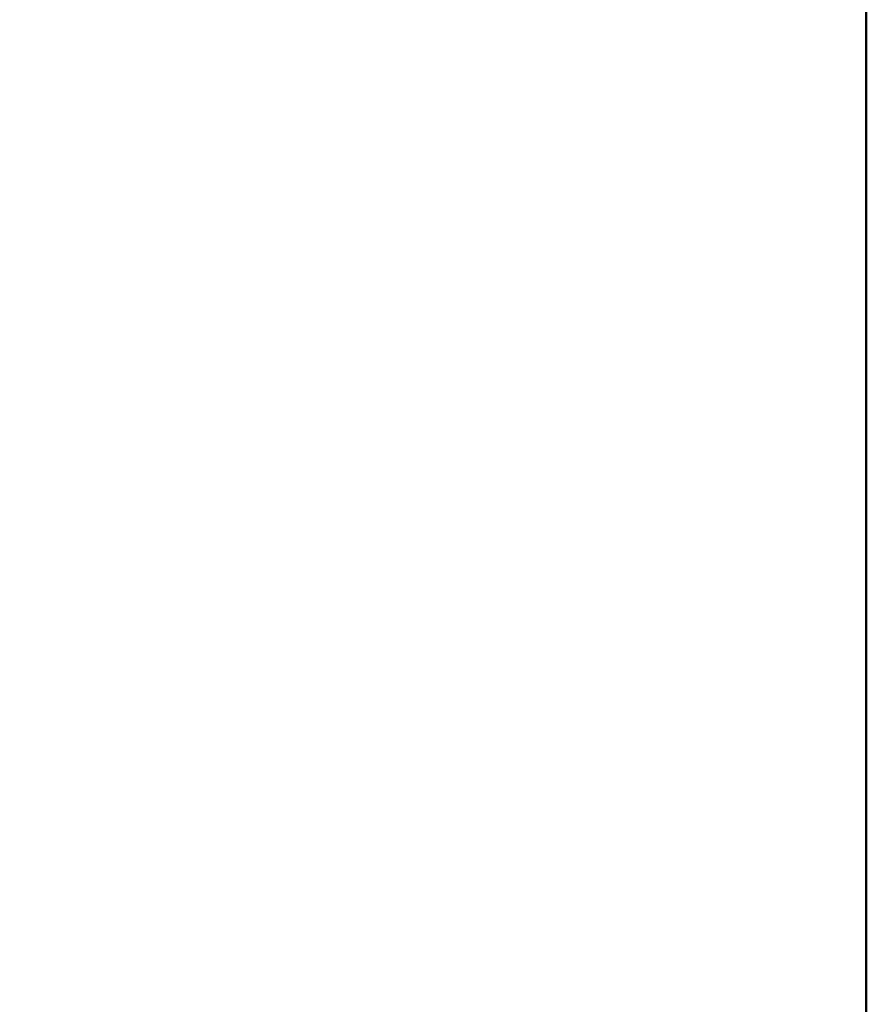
# Model space of a CAD drawing. Header units: inches. Extents: x 0.2 to 50.9, y 0.9 to 32.1.
# Tile 38 of 95: x 27.997 to 28.553, y 22.723 to 23.37. Entities that reach past the tile are written whole.
import ezdxf

# ---------------------------------------------------------------- set-up
doc = ezdxf.new("R2010")
doc.units = ezdxf.units.IN
doc.header["$LTSCALE"] = 1.5
doc.header["$MEASUREMENT"] = 0
doc.layers.add('Dimension (ANSI)', color=7, linetype='Continuous', lineweight=25)
doc.layers.add('Visible (ANSI)', color=7, linetype='Continuous', lineweight=50)
doc.styles.get("Standard").update_dxf_attribs({"font": 'arial.ttf'})
doc.dimstyles.new('Default (ANSI)', dxfattribs={"dimscale": 1.5, "dimtxt": 0.2, "dimasz": 0.098425, "dimexe": 0.125, "dimexo": 0.0625, "dimgap": 0.031496, "dimtad": 0, "dimtih": 1, "dimtoh": 1, "dimrnd": 1e-08, "dimzin": 0, "dimdsep": 46, "dimtxsty": 'Standard', "dimcen": 0.09, "dimdle": 0.393701, "dimclrd": 256, "dimclre": 256, "dimclrt": 7, "dimadec": 0, "dimazin": 1, "dimtfac": 0.6, "dimtofl": 0, "dimtmove": 0, "dimatfit": 3, "dimfxl": 1, "dimtolj": 1, "dimtzin": 4, "dimlwd": -1, "dimlwe": -1, "dimarcsym": 0})

# ---------------------------------------------------------------- blocks, each defined once
blk = doc.blocks.new('*D64')
at = {"layer": 'Defpoints', "color": 0, "transparency": 16777216}
for p in [(27.50072, 29.29658), (28.55309, 25.62074), (27.50072, 22.95223)]:
    blk.add_point(p, dxfattribs=at)
at = {"layer": 'Dimension (ANSI)', "transparency": 16777216}
for p, q in [((27.50072, 23.04598), (27.50072, 29.48408)), ((28.55309, 25.71449), (28.55309, 29.48408)), ((27.50072, 29.29658), (27.12869, 29.29658)), ((28.40545, 29.29658), (27.64836, 29.29658))]:
    blk.add_line(p, q, dxfattribs=at)
for points in [[(27.64836, 29.32118), (27.64836, 29.27197), (27.50072, 29.29658)], [(28.40545, 29.32118), (28.40545, 29.27197), (28.55309, 29.29658)]]:
    blk.add_solid(points, dxfattribs=at)
at = {"layer": 'Dimension (ANSI)', "color": 7, "transparency": 16777216, "insert": (26.32817, 29.44975), "char_height": 0.3, "attachment_point": 1}
blk.add_mtext('\\A1;1.05', dxfattribs=at)

msp = doc.modelspace()

# ---------------------------------------------------------------- linework, layer by layer
at = {"layer": 'Visible (ANSI)'}
msp.add_line((28.55309, 22.07138), (28.55309, 25.62074), dxfattribs=at)

# ---------------------------------------------------------------- dimensions: what is measured, and where the dimension line sits
at = {"layer": 'Dimension (ANSI)'}
dim = msp.add_linear_dim(base=(27.50072, 29.29658), p1=(28.55309, 25.62074), p2=(27.50072, 22.95223), angle=180, dimstyle='Default (ANSI)', override={"dimgap": 0.031496, "dimtih": 0, "dimtoh": 0, "dimdec": 2, "dimtol": 0, "dimlim": 0, "dimtp": 0, "dimtm": 0, "dimtdec": 2, "dimatfit": 2}, dxfattribs=at)
dim.commit()
dim.dimension.update_dxf_attribs({"geometry": '*D64', "text_midpoint": (26.70481, 29.29658), "dimtype": 160})

doc.saveas('drawing.dxf')
